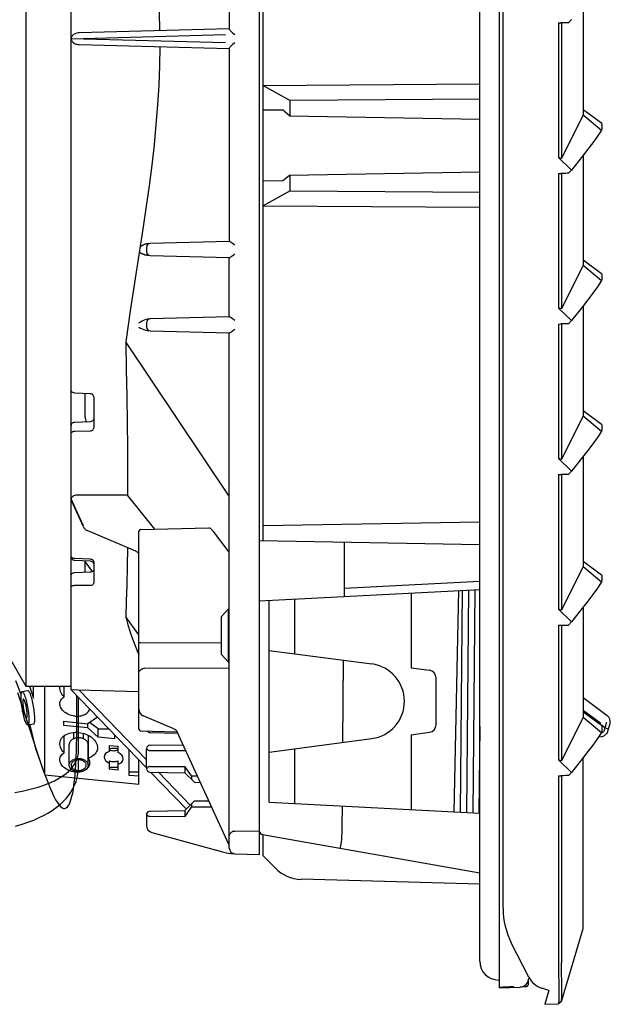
# Model space of a CAD drawing. Header units: inches. Extents: x 0 to 39.3, y 0 to 30.4.
# Tile 12 of 39: x 3.2 to 6.3, y 9.7 to 14.9. Entities that reach past the tile are written whole.
import ezdxf

# ---------------------------------------------------------------- set-up
doc = ezdxf.new("R2010")
doc.units = ezdxf.units.IN
doc.header["$LTSCALE"] = 2.160714
doc.header["$MEASUREMENT"] = 0
doc.layers.get('0').update_dxf_attribs({"linetype": 'CONTINUOUS'})
doc.layers.add('BLACK', color=7, linetype='CONTINUOUS')
doc.layers.add('INTFCLR_11', color=7, linetype='CONTINUOUS')

msp = doc.modelspace()

# ---------------------------------------------------------------- linework, layer by layer
at = {"color": 7, "linetype": 'Continuous'}
for p, q in [((5.7491, 9.8327), (5.7491, 19.7051)), ((5.6467, 9.9717), (5.6467, 19.5661)), ((4.4951, 10.5289), (4.4951, 19.1127)), ((4.5147, 12.1705), (4.5147, 17.3673)), ((3.5109, 12.0893), (3.5109, 16.6314)), ((4.3376, 15.8559), (4.3376, 14.8449)), ((3.2747, 15.7509), (3.2747, 11.4096)), ((4.3378, 14.8467), (3.5527, 14.8261)), ((3.5109, 14.7954), (4.3175, 14.8168)), ((4.3175, 14.7742), (3.5109, 14.7954)), ((3.5527, 14.7648), (4.3378, 14.7443)), ((4.3376, 14.746), (4.3376, 13.735)), ((4.3666, 14.7734), (4.355, 14.7646)), ((4.5146, 14.5506), (5.6467, 14.5587)), ((4.5146, 14.5506), (4.6554, 14.4728)), ((5.6467, 14.48), (4.6554, 14.4728)), ((4.6554, 14.3921), (4.6554, 14.4728)), ((4.5146, 14.4242), (4.6163, 14.4234)), ((4.6517, 14.3921), (4.6163, 14.4234)), ((4.6517, 14.3921), (5.6467, 14.3748)), ((4.6163, 14.0515), (4.6517, 14.0827)), ((4.6517, 14.0827), (5.6467, 14.1)), ((4.6554, 14), (4.6554, 14.0827)), ((4.6163, 14.0515), (4.5146, 14.0506)), ((4.6554, 14), (4.5146, 13.9223)), ((4.6554, 14), (5.6467, 13.9929)), ((4.5146, 13.9223), (5.6467, 13.9141)), ((3.8881, 13.811), (3.82, 13.3718)), ((3.8942, 13.7192), (3.8927, 13.7186)), ((3.9046, 13.7045), (3.9046, 13.6817)), ((3.9157, 13.724), (3.9132, 13.7238)), ((4.3386, 13.735), (3.9237, 13.7242)), ((4.3666, 13.7161), (4.3614, 13.72)), ((3.9237, 13.662), (4.3386, 13.6512)), ((4.3376, 13.3413), (4.3376, 13.6512)), ((3.82, 13.3718), (3.796, 13.2099)), ((4.3386, 13.3413), (3.9237, 13.3305)), ((3.9046, 13.3108), (3.9046, 13.288)), ((4.3666, 13.3224), (4.3614, 13.3263)), ((3.9004, 13.2713), (3.9087, 13.2694)), ((3.9087, 13.2694), (3.9167, 13.2685)), ((3.9237, 13.2683), (4.3386, 13.2575)), ((4.3376, 10.5634), (4.3376, 13.2575)), ((4.3376, 12.4029), (3.796, 13.21)), ((3.61, 12.9391), (3.5299, 12.9427)), ((3.5842, 12.8224), (3.5842, 12.9403)), ((3.629, 12.9224), (3.629, 12.76)), ((3.61, 12.7927), (3.5299, 12.7893)), ((3.5299, 12.7435), (3.61, 12.7446)), ((3.8061, 12.4084), (3.5419, 12.4084)), ((3.9482, 12.2303), (3.8061, 12.4084)), ((3.5743, 12.2513), (3.5109, 12.3874)), ((3.5109, 12.3874), (3.5743, 12.2486)), ((3.5755, 12.2426), (3.5123, 12.381)), ((4.5146, 12.2492), (5.6467, 12.269)), ((3.5755, 12.2427), (3.5782, 12.2379)), ((3.5782, 12.2379), (3.5826, 12.2324)), ((3.5826, 12.2324), (3.5879, 12.2279)), ((3.5879, 12.2279), (3.5941, 12.2243)), ((3.5941, 12.2243), (3.5952, 12.2238)), ((3.8488, 12.1156), (3.5952, 12.2238)), ((3.5952, 12.2238), (3.5952, 12.2238)), ((3.8652, 11.1847), (3.8652, 12.2205)), ((3.8729, 12.2284), (4.2299, 12.2377)), ((4.3376, 12.1111), (4.2548, 12.2192)), ((4.4952, 12.1708), (5.6467, 12.1507)), ((4.9377, 12.1631), (4.938, 11.9204)), ((3.8488, 12.1156), (3.8513, 12.1144)), ((3.8513, 12.1144), (3.8561, 12.1117)), ((3.8561, 12.1117), (3.86, 12.1087)), ((3.86, 12.1087), (3.8628, 12.1057)), ((3.8628, 12.1057), (3.8644, 12.1032)), ((3.5109, 12.0854), (3.5116, 12.081)), ((3.5109, 11.39), (3.5109, 12.0854)), ((3.5247, 12.069), (3.5299, 12.0682)), ((3.61, 12.0735), (3.5299, 12.0769)), ((3.5299, 12.0682), (3.61, 12.0647)), ((3.5838, 12.005), (3.5843, 12.0622)), ((3.5843, 12.0622), (3.5843, 12.0658)), ((3.623, 12.0094), (3.5843, 12.0622)), ((3.629, 12.0613), (3.629, 11.9476)), ((3.61, 12.0061), (3.5299, 12.0028)), ((5.6467, 11.9575), (4.938, 11.9204)), ((3.5299, 11.9375), (3.61, 11.9373)), ((4.4952, 11.8557), (5.6467, 11.9161)), ((4.938, 11.9204), (4.9377, 11.8789)), ((5.2875, 11.8973), (5.2875, 11.5056)), ((5.5362, 11.9103), (5.5107, 10.7528)), ((5.5459, 10.751), (5.5561, 11.9113)), ((5.5884, 11.913), (5.5782, 10.7493)), ((5.6207, 11.9147), (5.6105, 10.7476)), ((4.5463, 10.8034), (4.5463, 11.8584)), ((4.6782, 11.8653), (4.6782, 11.5792)), ((3.036, 11.823), (3.2747, 11.4096)), ((4.2943, 11.7731), (4.3337, 11.8146)), ((4.3337, 11.8146), (4.3376, 11.8148)), ((4.3337, 11.5362), (4.3337, 11.8146)), ((3.8652, 11.6786), (3.796, 11.7731)), ((4.2943, 11.7731), (4.2943, 11.5776)), ((3.8635, 11.6384), (3.8652, 11.6356)), ((3.8652, 11.64), (3.8641, 11.6417)), ((3.8729, 11.6384), (4.2943, 11.6369)), ((4.5463, 11.5966), (5.0818, 11.5261)), ((4.3337, 11.5362), (4.2943, 11.5776)), ((4.3376, 11.536), (4.3337, 11.5362)), ((4.9315, 11.1159), (4.935, 11.5454)), ((4.3376, 11.5042), (3.8943, 11.5018)), ((5.2875, 11.5056), (5.3842, 11.4929)), ((5.4184, 11.208), (5.4184, 11.4539)), ((3.2855, 11.3862), (3.2549, 11.381)), ((3.2747, 11.4096), (3.5109, 11.4096)), ((3.2935, 11.4096), (3.3149, 11.3469)), ((3.3149, 11.3469), (3.3149, 11.4096)), ((3.3731, 10.9468), (3.3731, 11.4096)), ((3.4745, 11.354), (3.4745, 11.4096)), ((3.5109, 11.39), (3.9046, 10.9826)), ((3.8652, 11.3809), (3.5469, 11.3892)), ((3.9046, 11.0246), (3.5527, 11.389)), ((6.188, 11.3503), (6.3133, 11.2559)), ((6.2795, 11.2154), (6.188, 11.2831)), ((6.2746, 11.2147), (6.1893, 11.278)), ((3.4715, 11.2263), (3.5975, 11.2134)), ((3.4715, 11.2263), (3.4715, 11.204)), ((3.649, 11.2472), (3.5975, 11.2134)), ((3.8845, 11.2573), (3.8881, 11.2556)), ((4.0478, 11.1875), (3.8881, 11.2556)), ((3.8881, 11.2556), (3.8881, 11.2556)), ((3.3153, 11.2116), (3.2847, 11.2063)), ((3.3052, 11.1718), (3.2959, 11.2082)), ((3.5975, 11.1912), (3.4715, 11.204)), ((3.5975, 11.1912), (3.5975, 11.2134)), ((3.5975, 11.1912), (3.6526, 11.1438)), ((3.6526, 11.1862), (3.6077, 11.2202)), ((3.6526, 11.1862), (3.7079, 11.1862)), ((3.6526, 11.1438), (3.6526, 11.1862)), ((3.8729, 11.1768), (4.0634, 11.1718)), ((4.0478, 11.1875), (4.0528, 11.185)), ((4.0528, 11.185), (4.0577, 11.1816)), ((4.3364, 10.5776), (4.0635, 11.1747)), ((5.6467, 11.1996), (5.6427, 10.7459)), ((6.2795, 11.2154), (6.2746, 11.2147)), ((6.3012, 11.1925), (6.2837, 11.2055)), ((6.3012, 11.1925), (6.2973, 11.1794)), ((6.309, 11.2197), (6.3012, 11.1925)), ((6.3012, 11.1925), (6.3202, 11.1873)), ((6.3167, 11.1747), (6.3275, 11.214)), ((3.329, 11.0759), (3.3052, 11.1718)), ((3.4745, 11.0617), (3.4745, 11.1504)), ((3.5247, 11.135), (3.5247, 11.1681)), ((3.5758, 11.135), (3.5758, 11.1629)), ((3.6015, 11.0338), (3.6015, 11.1525)), ((3.7392, 11.135), (3.6526, 11.1438)), ((3.7392, 11.135), (3.7392, 11.1538)), ((3.9239, 11.1674), (4.0681, 11.1649)), ((4.5463, 11.0652), (5.0818, 11.1357)), ((5.2875, 11.1562), (5.3842, 11.1689)), ((5.2875, 11.1562), (5.2875, 10.7645)), ((6.2674, 11.1445), (6.2826, 11.146)), ((6.3086, 11.1627), (6.2994, 11.1517)), ((6.3102, 11.1615), (6.3086, 11.1627)), ((3.329, 11.0759), (3.3731, 10.9468)), ((3.501, 10.9967), (3.501, 11.1053)), ((3.5995, 10.9967), (3.5995, 11.1053)), ((3.7097, 11.1004), (3.7569, 11.0956)), ((3.7097, 11.1004), (3.7097, 11.0683)), ((3.7569, 11.0635), (3.7569, 11.0956)), ((3.814, 10.9436), (3.814, 11.0764)), ((3.9046, 10.9804), (3.9046, 11.0811)), ((3.906, 11.0839), (3.9052, 11.0862)), ((4.1106, 11.0718), (3.9237, 11.072)), ((3.9239, 11.1007), (4.096, 11.1037)), ((4.6782, 11.0826), (4.6782, 10.7965)), ((3.7097, 11.0192), (3.7097, 10.9751)), ((3.7569, 10.9703), (3.7569, 11.0192)), ((3.8652, 10.8966), (3.8652, 11.0234)), ((3.7097, 10.9871), (3.7569, 10.9871)), ((3.7569, 10.9703), (3.7097, 10.9751)), ((3.9064, 10.9783), (3.9052, 10.9753)), ((3.9237, 10.9894), (4.106, 10.9896)), ((4.1408, 10.9405), (4.106, 10.9896)), ((4.106, 10.9896), (4.106, 10.9575)), ((3.3731, 10.9468), (3.8652, 10.8966)), ((3.8652, 10.9607), (3.814, 10.9607)), ((3.8652, 10.9384), (3.814, 10.9436)), ((3.9239, 10.9607), (4.106, 10.9575)), ((3.9258, 10.9606), (4.1134, 10.7665)), ((4.1334, 10.7877), (3.9671, 10.9599)), ((4.155, 10.9075), (4.106, 10.9575)), ((4.1408, 10.9405), (4.1706, 10.9405)), ((4.1408, 10.9405), (4.1408, 10.922)), ((4.155, 10.9074), (4.1859, 10.9069)), ((4.106, 10.7594), (4.155, 10.8095)), ((4.106, 10.7273), (4.1408, 10.7764)), ((4.1408, 10.7949), (4.1408, 10.7764)), ((4.2456, 10.7763), (4.1408, 10.7764)), ((4.155, 10.8095), (4.2299, 10.8108)), ((4.5463, 10.8034), (5.6467, 10.7457)), ((4.9278, 10.6798), (4.9288, 10.7834)), ((3.9046, 10.7366), (3.9046, 10.6826)), ((3.906, 10.7394), (3.9052, 10.7417)), ((4.106, 10.7273), (3.9237, 10.7276)), ((3.9239, 10.7563), (4.106, 10.7594)), ((4.106, 10.7594), (4.106, 10.7273)), ((3.9336, 10.6446), (4.3097, 10.5421)), ((4.4951, 10.6506), (4.3666, 10.6525)), ((4.5114, 10.6337), (5.6467, 10.4335)), ((4.5148, 10.5234), (4.5148, 10.6331)), ((4.3666, 10.5334), (4.4951, 10.5289)), ((4.5772, 10.4593), (4.5148, 10.5234)), ((5.6467, 10.3737), (4.7128, 10.3998)), ((5.7491, 9.8732), (5.7451, 9.8732)), ((5.7491, 9.8327), (5.8569, 9.8363)), ((5.8227, 9.8351), (5.8227, 9.8395)), ((5.8859, 9.8372), (5.8579, 9.8363)), ((5.9011, 9.8524), (5.902, 9.8769))]:
    msp.add_line(p, q, dxfattribs=at)
at = {"color": 6, "linetype": 'Continuous'}
for p, q in [((5.7687, 10.2466), (5.7687, 18.8368)), ((6.188, 14.9746), (6.188, 14.3981)), ((6.1265, 14.8959), (6.1098, 14.8792)), ((6.0581, 14.8783), (6.0699, 14.8785)), ((6.0581, 14.8783), (6.0581, 14.1745)), ((6.0765, 14.8787), (6.0699, 14.8785)), ((6.0733, 14.8783), (6.0733, 14.1699)), ((6.188, 14.4259), (6.2837, 14.3551)), ((6.188, 14.3981), (6.0733, 14.1699)), ((6.188, 14.3981), (6.2837, 14.3178)), ((6.2837, 14.3178), (6.2613, 14.2853)), ((6.2613, 14.2853), (6.2369, 14.2517)), ((6.0632, 14.1729), (6.0581, 14.1745)), ((6.0581, 14.1745), (6.1265, 14.1085)), ((6.0682, 14.1714), (6.0632, 14.1729)), ((6.0733, 14.1699), (6.0682, 14.1714)), ((6.1837, 14.1816), (6.1265, 14.1085)), ((6.188, 14.1872), (6.188, 13.6107)), ((6.1265, 14.1085), (6.1098, 14.0918)), ((6.0581, 14.0909), (6.0699, 14.0911)), ((6.0581, 14.0909), (6.0581, 13.3871)), ((6.0765, 14.0913), (6.0699, 14.0911)), ((6.0733, 14.0909), (6.0733, 13.3824)), ((6.188, 13.6107), (6.0733, 13.3824)), ((6.188, 13.6385), (6.2837, 13.5677)), ((6.188, 13.6107), (6.2837, 13.5304)), ((6.2613, 13.4979), (6.2369, 13.4643)), ((6.2837, 13.5304), (6.2613, 13.4979)), ((6.0632, 13.3855), (6.0581, 13.3871)), ((6.0581, 13.3871), (6.1265, 13.3211)), ((6.1837, 13.3942), (6.1265, 13.3211)), ((6.188, 13.3998), (6.188, 12.8233)), ((6.0682, 13.384), (6.0632, 13.3855)), ((6.0733, 13.3824), (6.0682, 13.384)), ((6.0581, 13.3035), (6.0699, 13.3037)), ((6.0581, 13.3035), (6.0581, 12.5997)), ((6.0765, 13.3039), (6.0699, 13.3037)), ((6.0733, 13.3035), (6.0733, 12.595)), ((6.1265, 13.3211), (6.1098, 13.3044)), ((6.188, 12.8233), (6.0733, 12.595)), ((6.188, 12.8511), (6.2837, 12.7803)), ((6.188, 12.8233), (6.2837, 12.743)), ((6.2837, 12.743), (6.2613, 12.7105)), ((6.2613, 12.7105), (6.2369, 12.6769)), ((6.0632, 12.5981), (6.0581, 12.5997)), ((6.0581, 12.5997), (6.1265, 12.5337)), ((6.0682, 12.5966), (6.0632, 12.5981)), ((6.0733, 12.595), (6.0682, 12.5966)), ((6.1837, 12.6068), (6.1265, 12.5337)), ((6.188, 12.6124), (6.188, 12.0358)), ((6.0581, 12.5161), (6.0699, 12.5163)), ((6.0581, 12.5161), (6.0581, 11.8123)), ((6.0765, 12.5165), (6.0699, 12.5163)), ((6.0733, 12.5161), (6.0733, 11.8076)), ((6.1265, 12.5337), (6.1098, 12.517)), ((6.188, 12.0637), (6.2837, 11.9929)), ((6.188, 12.0358), (6.0733, 11.8076)), ((6.188, 12.0358), (6.2837, 11.9556)), ((6.2837, 11.9556), (6.2613, 11.9231)), ((6.2613, 11.9231), (6.2369, 11.8895)), ((6.0632, 11.8107), (6.0581, 11.8123)), ((6.0581, 11.8123), (6.1265, 11.7463)), ((6.0682, 11.8092), (6.0632, 11.8107)), ((6.0733, 11.8076), (6.0682, 11.8092)), ((6.1837, 11.8194), (6.1265, 11.7463)), ((6.188, 11.825), (6.188, 11.2484)), ((6.1265, 11.7463), (6.1098, 11.7296)), ((6.0581, 11.7287), (6.0699, 11.7289)), ((6.0581, 11.7287), (6.0581, 11.0249)), ((6.0699, 11.7289), (6.0766, 11.7291)), ((6.0733, 11.7287), (6.0733, 11.0202)), ((6.0766, 11.7291), (6.0832, 11.7293)), ((6.1032, 11.7294), (6.1098, 11.7296)), ((6.188, 11.2763), (6.2837, 11.2055)), ((6.188, 11.2484), (6.0733, 11.0202)), ((6.188, 11.2484), (6.2837, 11.1682)), ((6.2613, 11.1357), (6.2369, 11.1021)), ((6.2837, 11.1682), (6.2613, 11.1357)), ((6.0632, 11.0233), (6.0581, 11.0249)), ((6.0581, 11.0249), (6.1265, 10.9589)), ((6.0682, 11.0218), (6.0632, 11.0233)), ((6.0733, 11.0202), (6.0682, 11.0218)), ((6.1837, 11.032), (6.1265, 10.9589)), ((6.188, 10.1429), (6.188, 11.0376)), ((6.0581, 10.9413), (6.0699, 10.9415)), ((6.0581, 10.9413), (6.0581, 9.9632)), ((6.0765, 10.9417), (6.0699, 10.9415)), ((6.0733, 10.9413), (6.0733, 9.963)), ((6.1265, 10.9589), (6.1098, 10.9422)), ((6.0733, 9.7605), (6.188, 10.1429)), ((5.9028, 9.8889), (5.8117, 10.0679)), ((6.059, 9.9078), (6.0602, 9.856)), ((6.0755, 9.8624), (6.0742, 9.911)), ((6.0084, 9.8183), (5.9716, 9.8302)), ((6.0084, 9.8183), (5.9869, 9.7463)), ((6.0608, 9.8117), (6.0606, 9.7932)), ((5.9865, 9.7463), (6.0581, 9.7488)), ((6.0733, 9.7605), (6.0581, 9.7488))]:
    msp.add_line(p, q, dxfattribs=at)
at = {"color": 7, "linetype": 'Continuous'}
for points in [[(3.9743, 14.8371), (3.9724, 14.9365), (3.9685, 15.0377), (3.9624, 15.1406), (3.9543, 15.2449), (3.9442, 15.3504), (3.9322, 15.457), (3.9187, 15.5642), (3.9039, 15.6719), (3.8881, 15.7799), (3.8686, 15.9057)], [(4.3376, 14.8449), (4.3382, 14.843), (4.3397, 14.8406), (4.3421, 14.8377)], [(4.3421, 14.8377), (4.3454, 14.8344), (4.3496, 14.8307)], [(4.3496, 14.8307), (4.3547, 14.8266), (4.3604, 14.8222), (4.3666, 14.8175)], [(3.5527, 14.8261), (3.5469, 14.8257), (3.5414, 14.8247), (3.5363, 14.8233), (3.5317, 14.8216), (3.5276, 14.8196), (3.5239, 14.8173), (3.5207, 14.8148), (3.518, 14.8122), (3.5158, 14.8095), (3.514, 14.8067), (3.5126, 14.8039), (3.5117, 14.801), (3.5111, 14.7982), (3.5109, 14.7954)], [(3.5109, 14.7954), (3.5111, 14.7927), (3.5117, 14.7898), (3.5127, 14.787), (3.514, 14.7842), (3.5158, 14.7814), (3.518, 14.7787), (3.5208, 14.7761), (3.5239, 14.7736), (3.5276, 14.7714), (3.5317, 14.7693), (3.5363, 14.7676), (3.5414, 14.7662), (3.5469, 14.7653), (3.5527, 14.7648)], [(3.9743, 14.7538), (3.9724, 14.6544), (3.9685, 14.5532), (3.9624, 14.4503), (3.9543, 14.346), (3.9441, 14.2404), (3.9322, 14.1339), (3.9187, 14.0268), (3.9039, 13.919), (3.8881, 13.811)], [(4.355, 14.7646), (4.3498, 14.7604), (4.3455, 14.7565), (4.342, 14.7531), (4.3396, 14.7502), (4.3381, 14.7478), (4.3376, 14.746)], [(3.8927, 13.7186), (3.8914, 13.718), (3.8901, 13.7175), (3.8888, 13.7169), (3.8877, 13.7163), (3.8865, 13.7158), (3.8855, 13.7152), (3.8844, 13.7147), (3.8835, 13.7141), (3.8825, 13.7136), (3.8816, 13.7131), (3.8808, 13.7126), (3.88, 13.7121), (3.8792, 13.7116), (3.8784, 13.7111), (3.8777, 13.7106), (3.8771, 13.7101), (3.8764, 13.7096), (3.8758, 13.7091), (3.8752, 13.7087), (3.8747, 13.7082), (3.8742, 13.7077), (3.8737, 13.7073), (3.8732, 13.7068), (3.8728, 13.7063), (3.8724, 13.7058), (3.872, 13.7053), (3.8717, 13.7048), (3.8714, 13.7043), (3.8714, 13.7036), (3.8714, 13.7029)], [(3.9006, 13.7214), (3.8989, 13.7209), (3.8972, 13.7203), (3.8957, 13.7197), (3.8942, 13.7192)], [(3.9132, 13.7238), (3.9108, 13.7236), (3.9085, 13.7233), (3.9064, 13.7229), (3.9044, 13.7224), (3.9024, 13.7219), (3.9006, 13.7214)], [(4.3614, 13.72), (4.3521, 13.7268), (4.3482, 13.7296), (4.3449, 13.7318), (4.3422, 13.7336), (4.3401, 13.7346), (4.3386, 13.735)], [(3.8937, 13.6658), (3.8922, 13.6663), (3.8908, 13.6668), (3.8894, 13.6673), (3.8881, 13.6678), (3.8868, 13.6682), (3.8856, 13.6687), (3.8845, 13.6692), (3.8834, 13.6697), (3.8823, 13.6701), (3.8813, 13.6706), (3.8803, 13.6711), (3.8794, 13.6715), (3.8785, 13.672), (3.8776, 13.6724), (3.8768, 13.6728), (3.876, 13.6733), (3.8753, 13.6737), (3.8746, 13.6741), (3.8739, 13.6745), (3.8732, 13.675), (3.8726, 13.6754), (3.872, 13.6758), (3.8714, 13.6762), (3.8709, 13.6766), (3.8704, 13.6771), (3.8699, 13.6775), (3.8695, 13.678), (3.8691, 13.6784), (3.8687, 13.6789), (3.8684, 13.6795), (3.8681, 13.68), (3.868, 13.6806), (3.868, 13.6812), (3.8681, 13.6818)], [(3.9005, 13.664), (3.8987, 13.6644), (3.897, 13.6649), (3.8953, 13.6654), (3.8937, 13.6658)], [(3.9133, 13.6623), (3.9109, 13.6624), (3.9086, 13.6626), (3.9065, 13.6629), (3.9044, 13.6632), (3.9024, 13.6636), (3.9005, 13.664)], [(4.3386, 13.6512), (4.3401, 13.6516), (4.3422, 13.6527), (4.3449, 13.6544), (4.3483, 13.6567), (4.3521, 13.6594)], [(4.3521, 13.6594), (4.3613, 13.6662), (4.3666, 13.6701)], [(4.3614, 13.3263), (4.3521, 13.3331), (4.3482, 13.3359), (4.3449, 13.3381), (4.3422, 13.3399), (4.3401, 13.3409), (4.3386, 13.3413)], [(3.901, 13.3268), (3.8919, 13.3231), (3.8827, 13.3185), (3.8732, 13.3133), (3.8635, 13.3075)], [(3.8641, 13.287), (3.8736, 13.2821), (3.8828, 13.2778), (3.8917, 13.2741), (3.9004, 13.2713)], [(3.9185, 13.3303), (3.9098, 13.3292), (3.901, 13.3268)], [(4.3386, 13.2575), (4.3401, 13.2579), (4.3422, 13.259), (4.3449, 13.2607), (4.3483, 13.263), (4.3521, 13.2657)], [(4.3521, 13.2657), (4.3613, 13.2725), (4.3666, 13.2764)], [(3.796, 13.2099), (3.7989, 13.0651), (3.8013, 12.9243), (3.8032, 12.7879), (3.8047, 12.6563), (3.8057, 12.5297), (3.8061, 12.4084)], [(3.5299, 12.9427), (3.5249, 12.9435), (3.5203, 12.9453), (3.5164, 12.9479), (3.5134, 12.9513), (3.5115, 12.9553), (3.5109, 12.9595)], [(3.629, 12.9224), (3.6283, 12.9266), (3.6264, 12.9305), (3.6235, 12.9339), (3.6196, 12.9366), (3.615, 12.9384), (3.61, 12.9391)], [(3.5872, 12.8039), (3.5855, 12.8106), (3.5845, 12.8168), (3.5841, 12.8224)], [(3.5299, 12.7893), (3.5249, 12.7886), (3.5203, 12.7868), (3.5164, 12.7843), (3.5134, 12.7811), (3.5115, 12.7773), (3.5109, 12.7733)], [(3.5916, 12.7919), (3.5895, 12.7969), (3.5872, 12.8039)], [(3.629, 12.8088), (3.6283, 12.8047), (3.6264, 12.801), (3.6235, 12.7977), (3.6196, 12.7952), (3.615, 12.7935), (3.61, 12.7927)], [(3.5109, 12.7281), (3.5115, 12.7321), (3.5134, 12.7358), (3.5164, 12.7389), (3.5203, 12.7414), (3.5249, 12.7429), (3.5299, 12.7435)], [(3.61, 12.7446), (3.615, 12.7451), (3.6196, 12.7467), (3.6235, 12.7492), (3.6264, 12.7523), (3.6283, 12.756), (3.629, 12.76)], [(3.5419, 12.4084), (3.5355, 12.408), (3.5296, 12.4067), (3.5242, 12.4047), (3.5195, 12.402), (3.5158, 12.3989), (3.5131, 12.3953), (3.5114, 12.3914), (3.5109, 12.3874)], [(3.5109, 12.3874), (3.5114, 12.3834), (3.5123, 12.381)], [(4.2299, 12.2377), (4.2337, 12.2372), (4.2382, 12.2352), (4.2432, 12.2316), (4.2488, 12.2263), (4.2548, 12.2192)], [(3.8047, 12.1344), (3.8033, 12.0352), (3.8013, 11.941), (3.7989, 11.8536), (3.796, 11.7731)], [(3.5299, 12.0769), (3.5249, 12.0776), (3.5203, 12.0789), (3.5164, 12.0809), (3.5134, 12.0833), (3.5115, 12.0862), (3.5109, 12.0893)], [(3.5116, 12.081), (3.5134, 12.077), (3.5164, 12.0735), (3.5203, 12.0708), (3.5247, 12.069)], [(3.629, 12.0613), (3.6283, 12.0644), (3.6264, 12.0672), (3.6235, 12.0696), (3.6196, 12.0716), (3.615, 12.0729), (3.61, 12.0735)], [(3.61, 12.0647), (3.6151, 12.0639), (3.6196, 12.0621)], [(3.6196, 12.0621), (3.6234, 12.0593), (3.6264, 12.0558), (3.6283, 12.0519)], [(3.5299, 12.0028), (3.5249, 12.0023), (3.5203, 12.0011), (3.5164, 11.9993), (3.5134, 11.9971), (3.5115, 11.9945), (3.5109, 11.9918)], [(3.629, 12.0172), (3.6283, 12.0145), (3.6264, 12.0119), (3.6235, 12.0096), (3.6196, 12.0079), (3.615, 12.0066), (3.61, 12.0061)], [(3.61, 11.9373), (3.615, 11.9376), (3.6196, 11.9387), (3.6235, 11.9403), (3.6264, 11.9424), (3.6283, 11.9449), (3.629, 11.9476)], [(3.5109, 11.9272), (3.5115, 11.9299), (3.5134, 11.9324), (3.5164, 11.9345), (3.5203, 11.9361), (3.5249, 11.9371), (3.5299, 11.9375)], [(3.796, 11.7731), (3.808, 11.7314), (3.82, 11.6929), (3.832, 11.6578), (3.844, 11.6254)], [(3.8652, 11.6392), (3.8655, 11.6391), (3.8662, 11.6388), (3.8674, 11.6387), (3.869, 11.6385), (3.8708, 11.6384), (3.8729, 11.6384)], [(3.844, 11.6254), (3.8561, 11.5952), (3.8652, 11.574)], [(3.8652, 11.4826), (3.8655, 11.4843), (3.8662, 11.486), (3.8674, 11.4877), (3.869, 11.4895), (3.8708, 11.4914), (3.8729, 11.4933)], [(3.8943, 11.5018), (3.8904, 11.5016), (3.8865, 11.5008), (3.8827, 11.4996), (3.8791, 11.4979), (3.8758, 11.4958), (3.8729, 11.4933)], [(3.2493, 11.3646), (3.2428, 11.3835), (3.2323, 11.4119), (3.2218, 11.4382)], [(3.2698, 11.231), (3.2676, 11.2378), (3.2654, 11.2451), (3.2633, 11.2529), (3.2613, 11.2612), (3.2594, 11.2699), (3.2576, 11.2788), (3.2559, 11.2878), (3.2544, 11.2969), (3.253, 11.3059), (3.2518, 11.3149), (3.2508, 11.3236), (3.25, 11.3321), (3.2495, 11.3401), (3.2491, 11.3476), (3.249, 11.3544), (3.2491, 11.3607), (3.2494, 11.3661), (3.25, 11.3708), (3.2508, 11.3747), (3.2518, 11.3777), (3.2529, 11.3797), (3.2543, 11.3808), (3.2549, 11.381)], [(3.2549, 11.381), (3.2558, 11.381), (3.2575, 11.3802), (3.2593, 11.3784), (3.2613, 11.3757), (3.2633, 11.3721), (3.2654, 11.3676), (3.2676, 11.3624), (3.2698, 11.3563)], [(3.3004, 11.3615), (3.2982, 11.3676), (3.2961, 11.3728), (3.294, 11.3773), (3.2919, 11.3809), (3.29, 11.3836), (3.2882, 11.3853), (3.2865, 11.3862), (3.2855, 11.3862)], [(3.4518, 11.4007), (3.4519, 11.4043), (3.4527, 11.4096)], [(3.4745, 11.354), (3.4681, 11.3607), (3.4628, 11.3677), (3.4584, 11.3751), (3.4551, 11.3825), (3.453, 11.3901), (3.4519, 11.3975), (3.4518, 11.4007)], [(3.5469, 11.3892), (3.5117, 11.3899), (3.5111, 11.39), (3.5109, 11.39)], [(3.2615, 11.3422), (3.2611, 11.3421), (3.2603, 11.3413), (3.2596, 11.3398), (3.259, 11.3377), (3.2586, 11.3349), (3.2583, 11.3315), (3.2582, 11.3276), (3.2583, 11.3232), (3.2586, 11.3184), (3.259, 11.3132), (3.2595, 11.3077), (3.2602, 11.302), (3.2611, 11.2962), (3.2621, 11.2904), (3.2632, 11.2845), (3.2644, 11.2788), (3.2656, 11.2733), (3.267, 11.2681), (3.2684, 11.2633), (3.2698, 11.2589)], [(3.2698, 11.3285), (3.2684, 11.3323), (3.267, 11.3356), (3.2657, 11.3382), (3.2644, 11.3402), (3.2632, 11.3415), (3.2621, 11.3421), (3.2615, 11.3422)], [(3.2698, 11.3563), (3.272, 11.3495), (3.2741, 11.3422), (3.2762, 11.3344), (3.2782, 11.3261), (3.2802, 11.3174), (3.282, 11.3085), (3.2837, 11.2995), (3.2852, 11.2905), (3.2866, 11.2814), (3.2878, 11.2724), (3.2887, 11.2637), (3.2895, 11.2552), (3.2901, 11.2472), (3.2904, 11.2397), (3.2906, 11.2329), (3.2904, 11.2266), (3.2901, 11.2212), (3.2896, 11.2165), (3.2888, 11.2126), (3.2878, 11.2097), (3.2866, 11.2076), (3.2853, 11.2065), (3.2847, 11.2063)], [(3.2781, 11.2451), (3.2784, 11.2453), (3.2793, 11.246), (3.28, 11.2475), (3.2806, 11.2496), (3.281, 11.2524), (3.2812, 11.2558), (3.2813, 11.2597), (3.2812, 11.2641), (3.281, 11.2689), (3.2806, 11.2741), (3.28, 11.2796), (3.2793, 11.2853), (3.2785, 11.2911), (3.2775, 11.2969), (3.2764, 11.3028), (3.2752, 11.3085), (3.2739, 11.314), (3.2726, 11.3193), (3.2712, 11.324), (3.2698, 11.3285)], [(3.3153, 11.2116), (3.3158, 11.2117), (3.3172, 11.2128), (3.3184, 11.2148), (3.3194, 11.2177), (3.3201, 11.2215), (3.3207, 11.2262), (3.3211, 11.2317), (3.3212, 11.2379), (3.3211, 11.2448), (3.3207, 11.2522), (3.3202, 11.2602), (3.3194, 11.2686), (3.3184, 11.2773), (3.3172, 11.2862), (3.3159, 11.2953), (3.3143, 11.3044), (3.3127, 11.3135), (3.3108, 11.3224), (3.3089, 11.3311), (3.3069, 11.3395), (3.3047, 11.3474), (3.3026, 11.3547), (3.3004, 11.3615)], [(3.4518, 11.3172), (3.4518, 11.3187), (3.4525, 11.3244), (3.4541, 11.3302), (3.4566, 11.3359), (3.46, 11.3411), (3.4641, 11.3459), (3.469, 11.3502), (3.4745, 11.354)], [(3.5306, 11.2535), (3.522, 11.2548), (3.5136, 11.2566), (3.5056, 11.2589), (3.4978, 11.2619), (3.4901, 11.2656), (3.4828, 11.2698), (3.4764, 11.2743), (3.4707, 11.2791), (3.4658, 11.2841), (3.4616, 11.2893), (3.458, 11.2949), (3.4552, 11.3008), (3.4532, 11.3068), (3.4521, 11.3129), (3.4518, 11.3172)], [(3.5306, 11.2535), (3.5393, 11.253), (3.5479, 11.2531), (3.5564, 11.254), (3.5646, 11.2555), (3.5723, 11.2578), (3.5795, 11.2606), (3.5862, 11.2642), (3.5922, 11.2683), (3.5973, 11.2729), (3.6016, 11.278), (3.6049, 11.2833), (3.6073, 11.2889), (3.6076, 11.29)], [(3.8652, 11.289), (3.8659, 11.2822), (3.8682, 11.2749), (3.8723, 11.2679)], [(3.2698, 11.2589), (3.2712, 11.255), (3.2726, 11.2517), (3.2739, 11.2491), (3.2752, 11.2471), (3.2763, 11.2458), (3.2774, 11.2452), (3.2781, 11.2451)], [(3.2847, 11.2063), (3.2837, 11.2064), (3.2821, 11.2071), (3.2802, 11.2089), (3.2783, 11.2116), (3.2762, 11.2152), (3.2741, 11.2197), (3.272, 11.2249), (3.2698, 11.231)], [(3.8723, 11.2679), (3.8778, 11.262), (3.8845, 11.2573)], [(4.0577, 11.1816), (4.0613, 11.1782), (4.0633, 11.1752), (4.0635, 11.1749)], [(6.2973, 11.1794), (6.2963, 11.1766), (6.2949, 11.174), (6.2931, 11.1717), (6.291, 11.1696), (6.2887, 11.1679), (6.286, 11.1665), (6.2833, 11.1656)], [(3.4518, 11.1084), (3.4519, 11.112), (3.4529, 11.1186), (3.4547, 11.1249), (3.4575, 11.1311), (3.4612, 11.1372), (3.466, 11.143), (3.4718, 11.1484), (3.4785, 11.1534), (3.4856, 11.1575), (3.4935, 11.1611), (3.5024, 11.1641), (3.5119, 11.1664), (3.5215, 11.1679), (3.5312, 11.1686), (3.5407, 11.1687), (3.5502, 11.168)], [(3.5995, 11.1053), (3.5992, 11.1085), (3.5986, 11.1117), (3.5976, 11.1148), (3.5961, 11.1179), (3.5943, 11.1208), (3.5921, 11.1236), (3.5895, 11.1263), (3.5866, 11.1288), (3.5834, 11.131), (3.5799, 11.1331), (3.5762, 11.1349), (3.5722, 11.1365), (3.568, 11.1378), (3.5637, 11.1388), (3.5593, 11.1395), (3.5548, 11.14), (3.5502, 11.1401), (3.5457, 11.14), (3.5412, 11.1395), (3.5368, 11.1388), (3.5325, 11.1378), (3.5283, 11.1365), (3.5243, 11.1349), (3.5206, 11.1331), (3.5171, 11.131), (3.5139, 11.1288), (3.511, 11.1263), (3.5084, 11.1236), (3.5062, 11.1208), (3.5044, 11.1179), (3.5029, 11.1148), (3.5019, 11.1117), (3.5012, 11.1085), (3.501, 11.1053)], [(3.5502, 11.168), (3.5604, 11.1666), (3.5702, 11.1645), (3.5795, 11.1619), (3.5886, 11.1586), (3.5979, 11.1544), (3.6068, 11.1496), (3.615, 11.1442), (3.6223, 11.1385), (3.6284, 11.1329), (3.6335, 11.127), (3.6382, 11.1206), (3.6422, 11.1139), (3.6452, 11.1069), (3.6474, 11.0998), (3.6484, 11.0926), (3.6486, 11.0884)], [(3.4745, 11.0617), (3.4681, 11.0684), (3.4628, 11.0754), (3.4584, 11.0828), (3.4551, 11.0902), (3.453, 11.0978), (3.4519, 11.1052), (3.4518, 11.1084)], [(3.6486, 11.0884), (3.6486, 11.0856), (3.6479, 11.0795), (3.6463, 11.0736), (3.6439, 11.0675), (3.6405, 11.0615), (3.6362, 11.0557), (3.6309, 11.0503), (3.6246, 11.0453), (3.6175, 11.0408), (3.6098, 11.037), (3.6015, 11.0338)], [(3.7333, 11.0846), (3.7292, 11.0844), (3.7251, 11.0841), (3.7211, 11.0835), (3.7172, 11.0826), (3.7134, 11.0816), (3.7097, 11.0803)], [(3.7333, 11.0706), (3.7273, 11.0709), (3.7215, 11.0717), (3.7158, 11.0729), (3.7104, 11.0746), (3.7097, 11.0749)], [(3.7569, 11.0803), (3.7532, 11.0816), (3.7494, 11.0826), (3.7455, 11.0835), (3.7415, 11.0841), (3.7374, 11.0844), (3.7333, 11.0846)], [(3.7569, 11.0749), (3.7564, 11.0747), (3.7509, 11.0729), (3.7452, 11.0717), (3.7393, 11.0709), (3.7333, 11.0706)], [(3.9237, 11.072), (3.9218, 11.0721), (3.9199, 11.0724), (3.918, 11.0729), (3.9162, 11.0736), (3.9144, 11.0744), (3.9127, 11.0755), (3.9111, 11.0768), (3.9096, 11.0782), (3.9082, 11.0799), (3.907, 11.0818), (3.906, 11.0839)], [(3.4518, 11.0249), (3.4518, 11.0264), (3.4525, 11.0321), (3.4541, 11.0379), (3.4566, 11.0436), (3.46, 11.0488), (3.4641, 11.0536), (3.469, 11.0579), (3.4745, 11.0617)], [(3.5306, 10.9612), (3.522, 10.9624), (3.5136, 10.9643), (3.5056, 10.9666), (3.4978, 10.9696), (3.4901, 10.9733), (3.4828, 10.9775), (3.4764, 10.982), (3.4707, 10.9868), (3.4658, 10.9918), (3.4616, 10.997), (3.458, 11.0026), (3.4552, 11.0085), (3.4532, 11.0145), (3.4521, 11.0206), (3.4518, 11.0249)], [(3.501, 10.9967), (3.5012, 11), (3.5019, 11.0031), (3.5029, 11.0063), (3.5044, 11.0093), (3.5062, 11.0123), (3.5084, 11.0151), (3.511, 11.0177), (3.5138, 11.0202), (3.5171, 11.0224), (3.5206, 11.0245), (3.5243, 11.0263), (3.5283, 11.0279), (3.5325, 11.0292), (3.5368, 11.0302), (3.5412, 11.031), (3.5457, 11.0314), (3.5503, 11.0315), (3.5548, 11.0314), (3.5593, 11.031), (3.5637, 11.0302), (3.568, 11.0292), (3.5722, 11.0279), (3.5761, 11.0263), (3.5799, 11.0245), (3.5834, 11.0225), (3.5866, 11.0202), (3.5895, 11.0178), (3.592, 11.0151), (3.5943, 11.0123), (3.5961, 11.0094), (3.5976, 11.0063), (3.5986, 11.0032), (3.5992, 11), (3.5995, 10.9967)], [(3.5896, 10.9967), (3.5894, 10.9995), (3.5889, 11.0022), (3.5879, 11.0048), (3.5866, 11.0074), (3.585, 11.0099), (3.583, 11.0122), (3.5807, 11.0144), (3.5781, 11.0164), (3.5752, 11.0183), (3.5721, 11.0199), (3.5688, 11.0213), (3.5653, 11.0225), (3.5617, 11.0234), (3.5579, 11.0241), (3.5541, 11.0245), (3.5503, 11.0246), (3.5464, 11.0245), (3.5426, 11.0241), (3.5389, 11.0234), (3.5352, 11.0225), (3.5317, 11.0213), (3.5284, 11.0199), (3.5253, 11.0183), (3.5225, 11.0165), (3.5199, 11.0145), (3.5176, 11.0123), (3.5156, 11.0099), (3.5139, 11.0075), (3.5126, 11.0049), (3.5116, 11.0022), (3.5111, 10.9995), (3.5109, 10.9967)], [(3.6093, 11.0089), (3.6087, 11.0154), (3.6072, 11.0218), (3.6048, 11.0279), (3.6015, 11.0338)], [(3.7097, 11.0192), (3.7134, 11.0179), (3.7172, 11.0169), (3.7211, 11.016), (3.7251, 11.0154), (3.7292, 11.0151), (3.7333, 11.015)], [(3.7333, 11.015), (3.7374, 11.0151), (3.7415, 11.0154), (3.7455, 11.016), (3.7494, 11.0169), (3.7532, 11.0179), (3.7569, 11.0192)], [(3.5722, 10.9656), (3.568, 10.9643), (3.5637, 10.9633), (3.5593, 10.9625), (3.5548, 10.9621), (3.5502, 10.9619), (3.5457, 10.9621), (3.5412, 10.9625), (3.5368, 10.9633), (3.5325, 10.9643), (3.5283, 10.9656), (3.5244, 10.9672), (3.5206, 10.969), (3.5171, 10.971), (3.5139, 10.9733), (3.511, 10.9757), (3.5085, 10.9784), (3.5062, 10.9812), (3.5044, 10.9841), (3.5029, 10.9872), (3.5019, 10.9903), (3.5012, 10.9935), (3.501, 10.9967)], [(3.5109, 10.9967), (3.5111, 10.994), (3.5116, 10.9913), (3.5126, 10.9887), (3.5139, 10.9861), (3.5155, 10.9836), (3.5175, 10.9813), (3.5198, 10.9791), (3.5224, 10.9771), (3.5253, 10.9752), (3.5284, 10.9736), (3.5317, 10.9722), (3.5352, 10.971), (3.5388, 10.9701), (3.5426, 10.9694), (3.5464, 10.969), (3.5502, 10.9689), (3.5541, 10.969), (3.5579, 10.9694), (3.5616, 10.9701), (3.5653, 10.971), (3.5687, 10.9722), (3.5721, 10.9736), (3.5752, 10.9752), (3.578, 10.977), (3.5806, 10.979), (3.5829, 10.9812), (3.5849, 10.9836), (3.5866, 10.986), (3.5879, 10.9886), (3.5889, 10.9913), (3.5894, 10.994), (3.5896, 10.9967)], [(3.5306, 10.9612), (3.5393, 10.9607), (3.5479, 10.9608), (3.5564, 10.9617), (3.5646, 10.9632), (3.5723, 10.9655), (3.5795, 10.9683), (3.5862, 10.9719), (3.5922, 10.976), (3.5973, 10.9806), (3.6016, 10.9856), (3.6049, 10.9909), (3.6073, 10.9966), (3.6088, 11.0027), (3.6093, 11.0089)], [(3.5995, 10.9967), (3.5992, 10.9935), (3.5986, 10.9904), (3.5976, 10.9872), (3.5961, 10.9842), (3.5943, 10.9812), (3.5921, 10.9784), (3.5895, 10.9758), (3.5867, 10.9733), (3.5834, 10.9711), (3.5799, 10.969), (3.5762, 10.9672)], [(3.9237, 10.9894), (3.9204, 10.9891), (3.9174, 10.9883), (3.9146, 10.9871), (3.9121, 10.9855), (3.9099, 10.9834), (3.9079, 10.981), (3.9064, 10.9783)], [(3.9237, 10.7276), (3.9218, 10.7277), (3.9199, 10.728), (3.918, 10.7284), (3.9162, 10.7291), (3.9144, 10.73), (3.9127, 10.731), (3.9111, 10.7323), (3.9096, 10.7338), (3.9082, 10.7354), (3.907, 10.7373), (3.906, 10.7394)], [(4.924, 10.5955), (4.9252, 10.6094), (4.9262, 10.625), (4.927, 10.6422), (4.9275, 10.6604), (4.9278, 10.6798)], [(4.3376, 10.6239), (4.3377, 10.6248), (4.3377, 10.6257), (4.3378, 10.6267), (4.3379, 10.6277), (4.338, 10.6286), (4.3381, 10.6295)], [(4.3381, 10.6295), (4.339, 10.6328), (4.3402, 10.6359), (4.3417, 10.6387), (4.3433, 10.6412), (4.3452, 10.6435), (4.3473, 10.6455), (4.3495, 10.6472)], [(4.3495, 10.6472), (4.3518, 10.6487), (4.3542, 10.6499), (4.3566, 10.6509), (4.3591, 10.6516), (4.3616, 10.6521), (4.3641, 10.6524), (4.3666, 10.6525)], [(4.9164, 10.5622), (4.9181, 10.5635), (4.9197, 10.5675), (4.9212, 10.5743), (4.9227, 10.5837), (4.924, 10.5955)]]:
    msp.add_lwpolyline(points, dxfattribs=at)
at = {"color": 6, "linetype": 'Continuous'}
for points in [[(6.0965, 14.8789), (6.0832, 14.8789), (6.0765, 14.8787)], [(6.1098, 14.8792), (6.1031, 14.879), (6.0965, 14.8789)], [(6.2837, 14.3551), (6.2845, 14.349), (6.2852, 14.3429), (6.2855, 14.3368), (6.2855, 14.3306), (6.2849, 14.3243), (6.2837, 14.3178)], [(6.2369, 14.2517), (6.211, 14.2171), (6.1837, 14.1816)], [(6.0965, 14.0915), (6.0832, 14.0915), (6.0765, 14.0913)], [(6.1098, 14.0918), (6.1031, 14.0916), (6.0965, 14.0915)], [(6.2837, 13.5677), (6.2845, 13.5616), (6.2852, 13.5555), (6.2855, 13.5494), (6.2855, 13.5432), (6.2849, 13.5369), (6.2837, 13.5304)], [(6.2369, 13.4643), (6.211, 13.4297), (6.1837, 13.3942)], [(6.0965, 13.3041), (6.0832, 13.3041), (6.0765, 13.3039)], [(6.1098, 13.3044), (6.1031, 13.3042), (6.0965, 13.3041)], [(6.2837, 12.7803), (6.2845, 12.7742), (6.2852, 12.7681), (6.2855, 12.762), (6.2855, 12.7558), (6.2849, 12.7495), (6.2837, 12.743)], [(6.2369, 12.6769), (6.211, 12.6423), (6.1837, 12.6068)], [(6.0965, 12.5167), (6.0832, 12.5167), (6.0765, 12.5165)], [(6.1098, 12.517), (6.1031, 12.5168), (6.0965, 12.5167)], [(6.2837, 11.9929), (6.2845, 11.9868), (6.2852, 11.9807), (6.2855, 11.9746), (6.2855, 11.9684), (6.2849, 11.9621), (6.2837, 11.9556)], [(6.2369, 11.8895), (6.211, 11.8549), (6.1837, 11.8194)], [(6.0832, 11.7293), (6.0965, 11.7293), (6.1032, 11.7294)], [(6.2837, 11.2055), (6.2845, 11.1994), (6.2852, 11.1933), (6.2855, 11.1872), (6.2855, 11.181), (6.2849, 11.1747), (6.2837, 11.1682)], [(6.2369, 11.1021), (6.211, 11.0675), (6.1837, 11.032)], [(6.0965, 10.9419), (6.0832, 10.9418), (6.0765, 10.9417)], [(6.1098, 10.9422), (6.1031, 10.942), (6.0965, 10.9419)], [(6.0581, 9.9632), (6.0585, 9.9353), (6.059, 9.9078)], [(6.0742, 9.911), (6.0736, 9.9366), (6.0733, 9.963)], [(6.0602, 9.856), (6.0606, 9.8328), (6.0608, 9.8117)], [(6.0759, 9.8034), (6.0761, 9.8208), (6.0759, 9.8406), (6.0755, 9.8624)], [(6.0606, 9.7932), (6.0602, 9.7776), (6.0596, 9.7652), (6.059, 9.7561), (6.0585, 9.7506), (6.0581, 9.7488)], [(6.0742, 9.768), (6.0749, 9.7768), (6.0755, 9.7887), (6.0759, 9.8034)], [(6.0733, 9.7605), (6.0736, 9.7626), (6.0742, 9.768)]]:
    msp.add_lwpolyline(points, dxfattribs=at)
at = {"color": 7, "linetype": 'Continuous'}
for centre, radius, start, end in [((3.9243, 13.7045), 0.0197, 91.5014, 180.0004), ((3.9243, 13.6817), 0.0197, 180, 268.4999), ((3.9243, 13.3108), 0.0197, 91.5014, 180.0004), ((3.9243, 13.288), 0.0197, 180, 268.4999), ((3.8731, 12.2205), 0.00787, 91.5, 180), ((5.0562, 11.3309), 0.1969, 277.5, 82.5), ((5.3791, 11.4539), 0.0394, 0, 82.5), ((6.2896, 11.2245), 0.0394, 344.5716, 53), ((3.8731, 11.1847), 0.00787, 180, 268.5), ((3.9243, 11.187), 0.0197, 214.6868, 269), ((5.3791, 11.208), 0.0394, 277.5, 360), ((6.2788, 11.1852), 0.0394, 323, 344.5716), ((6.2788, 11.1852), 0.0394, 275.6432, 301.5677), ((3.9243, 11.0811), 0.0197, 91, 164.9725), ((3.9243, 10.9804), 0.0197, 195.0276, 269), ((3.9243, 10.7366), 0.0197, 91, 164.9725), ((3.9439, 10.6826), 0.0394, 180, 254.7449), ((4.5148, 10.653), 0.0197, 187.11, 260), ((4.3677, 10.5634), 0.03, 180, 268), ((4.3753, 10.7827), 0.2494, 254.7449, 265.7908), ((4.7183, 10.5965), 0.1969, 224.2, 268.4), ((5.7451, 9.9717), 0.0984, 180, 270), ((5.8554, 9.8835), 0.0472, 271.9, 360), ((5.8854, 9.853), 0.0157, 271.9, 358)]:
    msp.add_arc(centre, radius, start, end, dxfattribs=at)
at = {"color": 6, "linetype": 'Continuous'}
for centre, radius, start, end in [((6.1624, 10.2466), 0.3937, 180, 207), ((6.0081, 9.9426), 0.1181, 207, 252.0196)]:
    msp.add_arc(centre, radius, start, end, dxfattribs=at)
at = {"color": 7, "linetype": 'Continuous'}
for centre, major_axis, ratio, start_param, end_param in [((3.7333, 11.0353), (0.0487, -0.0097), 0.693017, 2.208951, 4.349235), ((3.7333, 11.0353), (0.0487, -0.0097), 0.693017, -0.932641, 1.207642), ((5.3853, 10.1456), (3.8778, 0.1463), 0.083576, -1.479995, -1.460905)]:
    msp.add_ellipse(centre, major_axis=major_axis, ratio=ratio, start_param=start_param, end_param=end_param, dxfattribs=at)
at = {"layer": 'BLACK', "color": 7, "linetype": 'Continuous'}
for p, q in [((3.5502, 11.0776), (3.5502, 11.3493)), ((3.5502, 10.9967), (3.5502, 11.0246))]:
    msp.add_line(p, q, dxfattribs=at)
for points in [[(3.217, 10.8541), (3.2548, 10.8614), (3.2831, 10.8676), (3.311, 10.8747), (3.3383, 10.8825), (3.365, 10.8913), (3.3851, 10.8987), (3.4048, 10.9068), (3.4238, 10.9156), (3.442, 10.9251), (3.4594, 10.9354), (3.4725, 10.9442), (3.4849, 10.9535), (3.4965, 10.9634), (3.5072, 10.9739), (3.5168, 10.9849), (3.5254, 10.9966), (3.5329, 11.009), (3.539, 11.0219), (3.5439, 11.0354), (3.5474, 11.0492), (3.5495, 11.0633), (3.5502, 11.0776)], [(3.2198, 10.6776), (3.2554, 10.688), (3.29, 10.6998), (3.316, 10.7099), (3.3412, 10.721), (3.3657, 10.733), (3.3893, 10.7461), (3.4118, 10.7602), (3.4332, 10.7754), (3.4534, 10.7918), (3.4722, 10.8095), (3.4859, 10.8243), (3.4985, 10.8399), (3.51, 10.8564), (3.5202, 10.8739), (3.5291, 10.8922), (3.5365, 10.9115), (3.5424, 10.9317), (3.5467, 10.9526), (3.5494, 10.9743), (3.5502, 10.9967)]]:
    msp.add_lwpolyline(points, dxfattribs=at)
at = {"layer": 'INTFCLR_11', "color": 7, "linetype": 'Continuous'}
for points in [[(3.2307, 11.3769), (3.274, 11.2448), (3.2946, 11.1815), (3.3332, 11.0638)], [(3.3332, 11.0638), (3.3477, 11.0207), (3.3618, 10.98), (3.3754, 10.9423), (3.3885, 10.9077), (3.4012, 10.8765), (3.4111, 10.8538), (3.4207, 10.8336), (3.4301, 10.8161), (3.439, 10.8013), (3.4477, 10.7893), (3.456, 10.7802), (3.4639, 10.7741), (3.4715, 10.7709), (3.4788, 10.7707), (3.4857, 10.7734), (3.4923, 10.7792), (3.4985, 10.7879), (3.5045, 10.7999), (3.5102, 10.8153), (3.5154, 10.8343), (3.5191, 10.851), (3.5226, 10.8701), (3.5258, 10.8916), (3.5287, 10.9158), (3.5313, 10.9423), (3.5336, 10.9717), (3.5356, 11.0041), (3.5373, 11.0395), (3.5384, 11.0701), (3.5393, 11.1028), (3.5399, 11.1374), (3.5403, 11.174), (3.5404, 11.3595)]]:
    msp.add_lwpolyline(points, dxfattribs=at)

doc.saveas('drawing.dxf')
